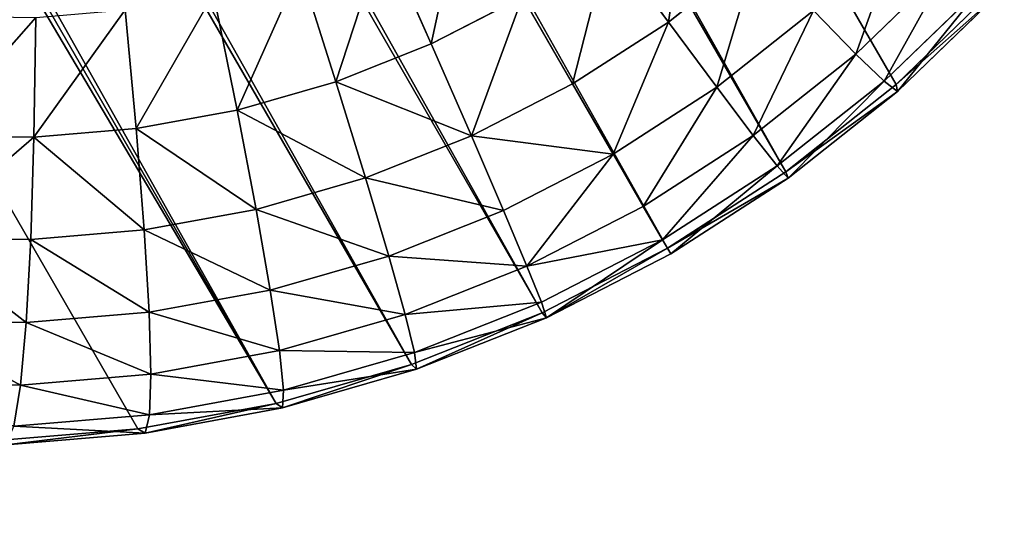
# Model space of a CAD drawing. Extents: x 34 to 1129, y -19 to 489.
# Tile 41 of 237: x 397.39 to 406.31, y 32.93 to 37.54. Entities that reach past the tile are written whole.
import ezdxf

# ---------------------------------------------------------------- set-up
doc = ezdxf.new("R2010")
doc.units = 0
doc.layers.get('0').update_dxf_attribs({"color": 13, "linetype": 'CONTINUOUS'})

# ---------------------------------------------------------------- blocks, each defined once
blk = doc.blocks.new('GROUP_6')
for p, q in [((2.3416, 18.697, 7.4078), (2.9513, 19.7143, 7.4078)), ((2.9546, 18.3694, 6), (3.5293, 19.3281, 6)), ((0.9896, 17.9749, 12), (1.535, 19.1282, 12)), ((1.0845, 17.9356, 10.4337), (1.6257, 19.0797, 10.4337)), ((1.3678, 17.8182, 8.8942), (1.8961, 18.9352, 8.8942)), ((1.8961, 18.9352, 8.8942), (2.3416, 18.697, 7.4078)), ((3.7246, 17.9578, 4.6949), (4.2552, 18.8431, 4.6949)), ((1.8345, 17.6249, 7.4078), (2.3416, 18.697, 7.4078)), ((2.3416, 18.697, 7.4078), (2.9546, 18.3694, 6)), ((2.4767, 17.3589, 6), (2.9546, 18.3694, 6)), ((2.9546, 18.3694, 6), (3.7246, 17.9578, 4.6949)), ((4.6385, 17.4693, 3.5147), (5.1168, 18.2674, 3.5147)), ((0.5598, 16.7737, 12), (0.9896, 17.9749, 12)), ((0.9896, 17.9749, 12), (0.9896, 17.9749, 1118)), ((0.9896, 17.9749, 12), (1.0845, 17.9356, 10.4337)), ((3.2833, 17.0248, 4.6949), (3.7246, 17.9578, 4.6949)), ((3.7246, 17.9578, 4.6949), (4.6385, 17.4693, 3.5147)), ((0.6581, 16.7439, 10.4337), (1.0845, 17.9356, 10.4337)), ((1.0845, 17.9356, 10.4337), (1.3678, 17.8182, 8.8942)), ((0.9515, 16.6549, 8.8942), (1.3678, 17.8182, 8.8942)), ((1.3678, 17.8182, 8.8942), (1.8345, 17.6249, 7.4078)), ((1.4349, 16.5082, 7.4078), (1.8345, 17.6249, 7.4078)), ((1.8345, 17.6249, 7.4078), (2.4767, 17.3589, 6)), ((4.2407, 16.6282, 3.5147), (4.6385, 17.4693, 3.5147)), ((4.6385, 17.4693, 3.5147), (5.6805, 16.9123, 2.4798)), ((2.1001, 16.3064, 6), (2.4767, 17.3589, 6)), ((2.4767, 17.3589, 6), (3.2833, 17.0248, 4.6949)), ((2.9356, 16.053, 4.6949), (3.2833, 17.0248, 4.6949)), ((3.2833, 17.0248, 4.6949), (4.2407, 16.6282, 3.5147)), ((0.2498, 15.5362, 12), (0.5598, 16.7737, 12)), ((0.3506, 15.5161, 10.4337), (0.6581, 16.7439, 10.4337)), ((0.5598, 16.7737, 12), (0.5598, 16.7737, 1118)), ((0.5598, 16.7737, 12), (0.6581, 16.7439, 10.4337)), ((0.6581, 16.7439, 10.4337), (0.9515, 16.6549, 8.8942)), ((0.6513, 15.4563, 8.8942), (0.9515, 16.6549, 8.8942)), ((0.9515, 16.6549, 8.8942), (1.4349, 16.5082, 7.4078)), ((3.9272, 15.7522, 3.5147), (4.2407, 16.6282, 3.5147)), ((4.2407, 16.6282, 3.5147), (5.3323, 16.1761, 2.4798)), ((1.1468, 15.3578, 7.4078), (1.4349, 16.5082, 7.4078)), ((1.4349, 16.5082, 7.4078), (2.1001, 16.3064, 6)), ((1.8285, 15.2222, 6), (2.1001, 16.3064, 6)), ((2.1001, 16.3064, 6), (2.9356, 16.053, 4.6949)), ((2.6848, 15.0518, 4.6949), (2.9356, 16.053, 4.6949)), ((2.9356, 16.053, 4.6949), (3.9272, 15.7522, 3.5147)), ((3.7011, 14.8497, 3.5147), (3.9272, 15.7522, 3.5147)), ((3.9272, 15.7522, 3.5147), (5.0579, 15.4092, 2.4798)), ((0.0626, 14.2742, 12), (0.2498, 15.5362, 12)), ((0.2498, 15.5362, 12), (0.2498, 15.5362, 1118)), ((0.2498, 15.5362, 12), (0.3506, 15.5161, 10.4337)), ((0.1649, 14.2641, 10.4337), (0.3506, 15.5161, 10.4337)), ((0.3506, 15.5161, 10.4337), (0.6513, 15.4563, 8.8942)), ((0.47, 14.2341, 8.8942), (0.6513, 15.4563, 8.8942)), ((0.6513, 15.4563, 8.8942), (1.1468, 15.3578, 7.4078)), ((0.9727, 14.1846, 7.4078), (1.1468, 15.3578, 7.4078)), ((1.1468, 15.3578, 7.4078), (1.8285, 15.2222, 6)), ((1.6645, 14.1165, 6), (1.8285, 15.2222, 6)), ((1.8285, 15.2222, 6), (2.6848, 15.0518, 4.6949)), ((2.5334, 14.0309, 4.6949), (2.6848, 15.0518, 4.6949)), ((2.6848, 15.0518, 4.6949), (3.7011, 14.8497, 3.5147)), ((3.5646, 13.9293, 3.5147), (3.7011, 14.8497, 3.5147)), ((3.7011, 14.8497, 3.5147), (4.86, 14.6191, 2.4798)), ((0, 13, 12), (0.0626, 14.2742, 12)), ((0.0626, 14.2742, 12), (0.0626, 14.2742, 1118)), ((0.0626, 14.2742, 12), (0.1649, 14.2641, 10.4337)), ((0.1028, 13, 10.4337), (0.1649, 14.2641, 10.4337)), ((0.1649, 14.2641, 10.4337), (0.47, 14.2341, 8.8942)), ((0.4094, 13, 8.8942), (0.47, 14.2341, 8.8942)), ((0.47, 14.2341, 8.8942), (0.9727, 14.1846, 7.4078)), ((0.9145, 13, 7.4078), (0.9727, 14.1846, 7.4078)), ((0.9727, 14.1846, 7.4078), (1.6645, 14.1165, 6)), ((1.6096, 13, 6), (1.6645, 14.1165, 6)), ((1.6645, 14.1165, 6), (2.5334, 14.0309, 4.6949)), ((2.4828, 13, 4.6949), (2.5334, 14.0309, 4.6949)), ((2.5334, 14.0309, 4.6949), (3.5646, 13.9293, 3.5147)), ((3.519, 13, 3.5147), (3.5646, 13.9293, 3.5147)), ((3.5646, 13.9293, 3.5147), (4.7405, 13.8135, 2.4798)), ((0, 13, 12), (0, 13, 1118)), ((0.0626, 11.7258, 12), (0, 13, 12)), ((0, 13, 12), (0.1028, 13, 10.4337)), ((0.1649, 11.7359, 10.4337), (0.1028, 13, 10.4337)), ((0.1028, 13, 10.4337), (0.4094, 13, 8.8942)), ((0.47, 11.7659, 8.8942), (0.4094, 13, 8.8942)), ((0.4094, 13, 8.8942), (0.9145, 13, 7.4078)), ((0.9727, 11.8154, 7.4078), (0.9145, 13, 7.4078)), ((0.9145, 13, 7.4078), (1.6096, 13, 6)), ((1.6645, 11.8835, 6), (1.6096, 13, 6)), ((1.6096, 13, 6), (2.4828, 13, 4.6949)), ((2.5334, 11.9691, 4.6949), (2.4828, 13, 4.6949)), ((2.4828, 13, 4.6949), (3.519, 13, 3.5147)), ((2.5334, 11.9691, 4.6949), (3.5646, 12.0707, 3.5147)), ((1.6645, 11.8835, 6), (2.5334, 11.9691, 4.6949)), ((2.6848, 10.9482, 4.6949), (2.5334, 11.9691, 4.6949)), ((0.9727, 11.8154, 7.4078), (1.6645, 11.8835, 6)), ((1.8285, 10.7778, 6), (1.6645, 11.8835, 6)), ((0.47, 11.7659, 8.8942), (0.9727, 11.8154, 7.4078)), ((1.1468, 10.6422, 7.4078), (0.9727, 11.8154, 7.4078)), ((0.0626, 11.7258, 12), (0.1649, 11.7359, 10.4337)), ((0.0626, 11.7258, 12), (0.0626, 11.7258, 1118)), ((0.2498, 10.4638, 12), (0.0626, 11.7258, 12)), ((0.1649, 11.7359, 10.4337), (0.47, 11.7659, 8.8942)), ((0.3506, 10.4839, 10.4337), (0.1649, 11.7359, 10.4337)), ((0.6513, 10.5437, 8.8942), (0.47, 11.7659, 8.8942)), ((1.1468, 10.6422, 7.4078), (1.8285, 10.7778, 6)), ((0.6513, 10.5437, 8.8942), (1.1468, 10.6422, 7.4078)), ((1.4349, 9.4918, 7.4078), (1.1468, 10.6422, 7.4078)), ((0.3506, 10.4839, 10.4337), (0.6513, 10.5437, 8.8942)), ((0.9515, 9.3451, 8.8942), (0.6513, 10.5437, 8.8942)), ((0.2498, 10.4638, 12), (0.3506, 10.4839, 10.4337)), ((0.2498, 10.4638, 12), (0.2498, 10.4638, 1118)), ((0.5598, 9.2263, 12), (0.2498, 10.4638, 12)), ((0.6581, 9.2561, 10.4337), (0.3506, 10.4839, 10.4337))]:
    blk.add_line(p, q)
mesh = blk.add_polyface()
corners = [(1.8961, 18.9352, 8.8942), (2.9513, 19.7143, 7.4078), (2.3416, 18.697, 7.4078), (2.5313, 19.995, 8.8942)]
mesh.append_faces([[corners[k] for k in face] for face in [(0, 1, 2), (1, 0, 3)]], dxfattribs={"vtx0": -1})
mesh = blk.add_polyface()
corners = [(2.3416, 18.697, 7.4078), (3.5293, 19.3281, 6), (2.9546, 18.3694, 6), (2.9513, 19.7143, 7.4078)]
mesh.append_faces([[corners[k] for k in face] for face in [(0, 1, 2), (1, 0, 3)]], dxfattribs={"vtx0": -1})
mesh = blk.add_polyface()
corners = [(2.9546, 18.3694, 6), (4.2552, 18.8431, 4.6949), (3.7246, 17.9578, 4.6949), (3.5293, 19.3281, 6)]
mesh.append_faces([[corners[k] for k in face] for face in [(0, 1, 2), (1, 0, 3)]], dxfattribs={"vtx0": -1})
mesh = blk.add_polyface()
corners = [(0.9896, 17.9749, 1118), (1.535, 19.1282, 12), (0.9896, 17.9749, 12), (1.535, 19.1282, 1118)]
mesh.append_faces([[corners[k] for k in face] for face in [(0, 1, 2), (1, 0, 3)]], dxfattribs={"vtx0": -1})
mesh = blk.add_polyface()
corners = [(0.9896, 17.9749, 12), (1.6257, 19.0797, 10.4337), (1.0845, 17.9356, 10.4337), (1.535, 19.1282, 12)]
mesh.append_faces([[corners[k] for k in face] for face in [(0, 1, 2), (1, 0, 3)]], dxfattribs={"vtx0": -1})
mesh = blk.add_polyface()
corners = [(1.0845, 17.9356, 10.4337), (1.8961, 18.9352, 8.8942), (1.3678, 17.8182, 8.8942), (1.6257, 19.0797, 10.4337)]
mesh.append_faces([[corners[k] for k in face] for face in [(0, 1, 2), (1, 0, 3)]], dxfattribs={"vtx0": -1})
mesh = blk.add_polyface()
corners = [(1.3678, 17.8182, 8.8942), (2.3416, 18.697, 7.4078), (1.8345, 17.6249, 7.4078), (1.8961, 18.9352, 8.8942)]
mesh.append_faces([[corners[k] for k in face] for face in [(0, 1, 2), (1, 0, 3)]], dxfattribs={"vtx0": -1})
mesh = blk.add_polyface()
corners = [(4.2552, 18.8431, 4.6949), (4.6385, 17.4693, 3.5147), (3.7246, 17.9578, 4.6949), (5.1168, 18.2674, 3.5147)]
mesh.append_faces([[corners[k] for k in face] for face in [(0, 1, 2), (1, 0, 3)]], dxfattribs={"vtx0": -1})
mesh = blk.add_polyface()
corners = [(1.8345, 17.6249, 7.4078), (2.9546, 18.3694, 6), (2.4767, 17.3589, 6), (2.3416, 18.697, 7.4078)]
mesh.append_faces([[corners[k] for k in face] for face in [(0, 1, 2), (1, 0, 3)]], dxfattribs={"vtx0": -1})
mesh = blk.add_polyface()
corners = [(2.4767, 17.3589, 6), (3.7246, 17.9578, 4.6949), (3.2833, 17.0248, 4.6949), (2.9546, 18.3694, 6)]
mesh.append_faces([[corners[k] for k in face] for face in [(0, 1, 2), (1, 0, 3)]], dxfattribs={"vtx0": -1})
mesh = blk.add_polyface()
corners = [(5.1168, 18.2674, 3.5147), (5.6805, 16.9123, 2.4798), (4.6385, 17.4693, 3.5147), (6.0992, 17.6109, 2.4798)]
mesh.append_faces([[corners[k] for k in face] for face in [(0, 1, 2), (1, 0, 3)]], dxfattribs={"vtx0": -1})
mesh = blk.add_polyface()
corners = [(0.9896, 17.9749, 1118), (0.5598, 16.7737, 12), (0.5598, 16.7737, 1118), (0.9896, 17.9749, 12)]
mesh.append_faces([[corners[k] for k in face] for face in [(0, 1, 2), (1, 0, 3)]], dxfattribs={"vtx0": -1})
mesh = blk.add_polyface()
corners = [(0.5598, 16.7737, 12), (1.0845, 17.9356, 10.4337), (0.6581, 16.7439, 10.4337), (0.9896, 17.9749, 12)]
mesh.append_faces([[corners[k] for k in face] for face in [(0, 1, 2), (1, 0, 3)]], dxfattribs={"vtx0": -1})
mesh = blk.add_polyface()
corners = [(3.2833, 17.0248, 4.6949), (4.6385, 17.4693, 3.5147), (4.2407, 16.6282, 3.5147), (3.7246, 17.9578, 4.6949)]
mesh.append_faces([[corners[k] for k in face] for face in [(0, 1, 2), (1, 0, 3)]], dxfattribs={"vtx0": -1})
mesh = blk.add_polyface()
corners = [(0.6581, 16.7439, 10.4337), (1.3678, 17.8182, 8.8942), (0.9515, 16.6549, 8.8942), (1.0845, 17.9356, 10.4337)]
mesh.append_faces([[corners[k] for k in face] for face in [(0, 1, 2), (1, 0, 3)]], dxfattribs={"vtx0": -1})
mesh = blk.add_polyface()
corners = [(0.9515, 16.6549, 8.8942), (1.8345, 17.6249, 7.4078), (1.4349, 16.5082, 7.4078), (1.3678, 17.8182, 8.8942)]
mesh.append_faces([[corners[k] for k in face] for face in [(0, 1, 2), (1, 0, 3)]], dxfattribs={"vtx0": -1})
mesh = blk.add_polyface()
corners = [(1.4349, 16.5082, 7.4078), (2.4767, 17.3589, 6), (2.1001, 16.3064, 6), (1.8345, 17.6249, 7.4078)]
mesh.append_faces([[corners[k] for k in face] for face in [(0, 1, 2), (1, 0, 3)]], dxfattribs={"vtx0": -1})
mesh = blk.add_polyface()
corners = [(4.6385, 17.4693, 3.5147), (5.3323, 16.1761, 2.4798), (4.2407, 16.6282, 3.5147), (5.6805, 16.9123, 2.4798)]
mesh.append_faces([[corners[k] for k in face] for face in [(0, 1, 2), (1, 0, 3)]], dxfattribs={"vtx0": -1})
mesh = blk.add_polyface()
corners = [(2.1001, 16.3064, 6), (3.2833, 17.0248, 4.6949), (2.9356, 16.053, 4.6949), (2.4767, 17.3589, 6)]
mesh.append_faces([[corners[k] for k in face] for face in [(0, 1, 2), (1, 0, 3)]], dxfattribs={"vtx0": -1})
mesh = blk.add_polyface()
corners = [(2.9356, 16.053, 4.6949), (4.2407, 16.6282, 3.5147), (3.9272, 15.7522, 3.5147), (3.2833, 17.0248, 4.6949)]
mesh.append_faces([[corners[k] for k in face] for face in [(0, 1, 2), (1, 0, 3)]], dxfattribs={"vtx0": -1})
mesh = blk.add_polyface()
corners = [(0.2498, 15.5362, 1118), (0.5598, 16.7737, 12), (0.2498, 15.5362, 12), (0.5598, 16.7737, 1118)]
mesh.append_faces([[corners[k] for k in face] for face in [(0, 1, 2), (1, 0, 3)]], dxfattribs={"vtx0": -1})
mesh = blk.add_polyface()
corners = [(0.2498, 15.5362, 12), (0.6581, 16.7439, 10.4337), (0.3506, 15.5161, 10.4337), (0.5598, 16.7737, 12)]
mesh.append_faces([[corners[k] for k in face] for face in [(0, 1, 2), (1, 0, 3)]], dxfattribs={"vtx0": -1})
mesh = blk.add_polyface()
corners = [(0.3506, 15.5161, 10.4337), (0.9515, 16.6549, 8.8942), (0.6513, 15.4563, 8.8942), (0.6581, 16.7439, 10.4337)]
mesh.append_faces([[corners[k] for k in face] for face in [(0, 1, 2), (1, 0, 3)]], dxfattribs={"vtx0": -1})
mesh = blk.add_polyface()
corners = [(0.6513, 15.4563, 8.8942), (1.4349, 16.5082, 7.4078), (1.1468, 15.3578, 7.4078), (0.9515, 16.6549, 8.8942)]
mesh.append_faces([[corners[k] for k in face] for face in [(0, 1, 2), (1, 0, 3)]], dxfattribs={"vtx0": -1})
mesh = blk.add_polyface()
corners = [(4.2407, 16.6282, 3.5147), (5.0579, 15.4092, 2.4798), (3.9272, 15.7522, 3.5147), (5.3323, 16.1761, 2.4798)]
mesh.append_faces([[corners[k] for k in face] for face in [(0, 1, 2), (1, 0, 3)]], dxfattribs={"vtx0": -1})
mesh = blk.add_polyface()
corners = [(1.1468, 15.3578, 7.4078), (2.1001, 16.3064, 6), (1.8285, 15.2222, 6), (1.4349, 16.5082, 7.4078)]
mesh.append_faces([[corners[k] for k in face] for face in [(0, 1, 2), (1, 0, 3)]], dxfattribs={"vtx0": -1})
mesh = blk.add_polyface()
corners = [(1.8285, 15.2222, 6), (2.9356, 16.053, 4.6949), (2.6848, 15.0518, 4.6949), (2.1001, 16.3064, 6)]
mesh.append_faces([[corners[k] for k in face] for face in [(0, 1, 2), (1, 0, 3)]], dxfattribs={"vtx0": -1})
mesh = blk.add_polyface()
corners = [(2.6848, 15.0518, 4.6949), (3.9272, 15.7522, 3.5147), (3.7011, 14.8497, 3.5147), (2.9356, 16.053, 4.6949)]
mesh.append_faces([[corners[k] for k in face] for face in [(0, 1, 2), (1, 0, 3)]], dxfattribs={"vtx0": -1})
mesh = blk.add_polyface()
corners = [(3.9272, 15.7522, 3.5147), (4.86, 14.6191, 2.4798), (3.7011, 14.8497, 3.5147), (5.0579, 15.4092, 2.4798)]
mesh.append_faces([[corners[k] for k in face] for face in [(0, 1, 2), (1, 0, 3)]], dxfattribs={"vtx0": -1})
mesh = blk.add_polyface()
corners = [(0.0626, 14.2742, 1118), (0.2498, 15.5362, 12), (0.0626, 14.2742, 12), (0.2498, 15.5362, 1118)]
mesh.append_faces([[corners[k] for k in face] for face in [(0, 1, 2), (1, 0, 3)]], dxfattribs={"vtx0": -1})
mesh = blk.add_polyface()
corners = [(0.0626, 14.2742, 12), (0.3506, 15.5161, 10.4337), (0.1649, 14.2641, 10.4337), (0.2498, 15.5362, 12)]
mesh.append_faces([[corners[k] for k in face] for face in [(0, 1, 2), (1, 0, 3)]], dxfattribs={"vtx0": -1})
mesh = blk.add_polyface()
corners = [(0.1649, 14.2641, 10.4337), (0.6513, 15.4563, 8.8942), (0.47, 14.2341, 8.8942), (0.3506, 15.5161, 10.4337)]
mesh.append_faces([[corners[k] for k in face] for face in [(0, 1, 2), (1, 0, 3)]], dxfattribs={"vtx0": -1})
mesh = blk.add_polyface()
corners = [(0.47, 14.2341, 8.8942), (1.1468, 15.3578, 7.4078), (0.9727, 14.1846, 7.4078), (0.6513, 15.4563, 8.8942)]
mesh.append_faces([[corners[k] for k in face] for face in [(0, 1, 2), (1, 0, 3)]], dxfattribs={"vtx0": -1})
mesh = blk.add_polyface()
corners = [(0.9727, 14.1846, 7.4078), (1.8285, 15.2222, 6), (1.6645, 14.1165, 6), (1.1468, 15.3578, 7.4078)]
mesh.append_faces([[corners[k] for k in face] for face in [(0, 1, 2), (1, 0, 3)]], dxfattribs={"vtx0": -1})
mesh = blk.add_polyface()
corners = [(1.6645, 14.1165, 6), (2.6848, 15.0518, 4.6949), (2.5334, 14.0309, 4.6949), (1.8285, 15.2222, 6)]
mesh.append_faces([[corners[k] for k in face] for face in [(0, 1, 2), (1, 0, 3)]], dxfattribs={"vtx0": -1})
mesh = blk.add_polyface()
corners = [(2.5334, 14.0309, 4.6949), (3.7011, 14.8497, 3.5147), (3.5646, 13.9293, 3.5147), (2.6848, 15.0518, 4.6949)]
mesh.append_faces([[corners[k] for k in face] for face in [(0, 1, 2), (1, 0, 3)]], dxfattribs={"vtx0": -1})
mesh = blk.add_polyface()
corners = [(3.7011, 14.8497, 3.5147), (4.7405, 13.8135, 2.4798), (3.5646, 13.9293, 3.5147), (4.86, 14.6191, 2.4798)]
mesh.append_faces([[corners[k] for k in face] for face in [(0, 1, 2), (1, 0, 3)]], dxfattribs={"vtx0": -1})
mesh = blk.add_polyface()
corners = [(0, 13, 1118), (0.0626, 14.2742, 12), (0, 13, 12), (0.0626, 14.2742, 1118)]
mesh.append_faces([[corners[k] for k in face] for face in [(0, 1, 2), (1, 0, 3)]], dxfattribs={"vtx0": -1})
mesh = blk.add_polyface()
corners = [(0, 13, 12), (0.1649, 14.2641, 10.4337), (0.1028, 13, 10.4337), (0.0626, 14.2742, 12)]
mesh.append_faces([[corners[k] for k in face] for face in [(0, 1, 2), (1, 0, 3)]], dxfattribs={"vtx0": -1})
mesh = blk.add_polyface()
corners = [(0.1649, 14.2641, 10.4337), (0.4094, 13, 8.8942), (0.1028, 13, 10.4337), (0.47, 14.2341, 8.8942)]
mesh.append_faces([[corners[k] for k in face] for face in [(0, 1, 2), (1, 0, 3)]], dxfattribs={"vtx0": -1})
mesh = blk.add_polyface()
corners = [(0.4094, 13, 8.8942), (0.9727, 14.1846, 7.4078), (0.9145, 13, 7.4078), (0.47, 14.2341, 8.8942)]
mesh.append_faces([[corners[k] for k in face] for face in [(0, 1, 2), (1, 0, 3)]], dxfattribs={"vtx0": -1})
mesh = blk.add_polyface()
corners = [(0.9727, 14.1846, 7.4078), (1.6096, 13, 6), (0.9145, 13, 7.4078), (1.6645, 14.1165, 6)]
mesh.append_faces([[corners[k] for k in face] for face in [(0, 1, 2), (1, 0, 3)]], dxfattribs={"vtx0": -1})
mesh = blk.add_polyface()
corners = [(1.6096, 13, 6), (2.5334, 14.0309, 4.6949), (2.4828, 13, 4.6949), (1.6645, 14.1165, 6)]
mesh.append_faces([[corners[k] for k in face] for face in [(0, 1, 2), (1, 0, 3)]], dxfattribs={"vtx0": -1})
mesh = blk.add_polyface()
corners = [(2.5334, 14.0309, 4.6949), (3.519, 13, 3.5147), (2.4828, 13, 4.6949), (3.5646, 13.9293, 3.5147)]
mesh.append_faces([[corners[k] for k in face] for face in [(0, 1, 2), (1, 0, 3)]], dxfattribs={"vtx0": -1})
mesh = blk.add_polyface()
corners = [(3.5646, 13.9293, 3.5147), (4.7005, 13, 2.4798), (3.519, 13, 3.5147), (4.7405, 13.8135, 2.4798)]
mesh.append_faces([[corners[k] for k in face] for face in [(0, 1, 2), (1, 0, 3)]], dxfattribs={"vtx0": -1})
mesh = blk.add_polyface()
corners = [(0.0626, 11.7258, 1118), (0, 13, 12), (0.0626, 11.7258, 12), (0, 13, 1118)]
mesh.append_faces([[corners[k] for k in face] for face in [(0, 1, 2), (1, 0, 3)]], dxfattribs={"vtx0": -1})
mesh = blk.add_polyface()
corners = [(0, 13, 12), (0.1649, 11.7359, 10.4337), (0.0626, 11.7258, 12), (0.1028, 13, 10.4337)]
mesh.append_faces([[corners[k] for k in face] for face in [(0, 1, 2), (1, 0, 3)]], dxfattribs={"vtx0": -1})
mesh = blk.add_polyface()
corners = [(0.1028, 13, 10.4337), (0.47, 11.7659, 8.8942), (0.1649, 11.7359, 10.4337), (0.4094, 13, 8.8942)]
mesh.append_faces([[corners[k] for k in face] for face in [(0, 1, 2), (1, 0, 3)]], dxfattribs={"vtx0": -1})
mesh = blk.add_polyface()
corners = [(0.4094, 13, 8.8942), (0.9727, 11.8154, 7.4078), (0.47, 11.7659, 8.8942), (0.9145, 13, 7.4078)]
mesh.append_faces([[corners[k] for k in face] for face in [(0, 1, 2), (1, 0, 3)]], dxfattribs={"vtx0": -1})
mesh = blk.add_polyface()
corners = [(0.9145, 13, 7.4078), (1.6645, 11.8835, 6), (0.9727, 11.8154, 7.4078), (1.6096, 13, 6)]
mesh.append_faces([[corners[k] for k in face] for face in [(0, 1, 2), (1, 0, 3)]], dxfattribs={"vtx0": -1})
mesh = blk.add_polyface()
corners = [(1.6096, 13, 6), (2.5334, 11.9691, 4.6949), (1.6645, 11.8835, 6), (2.4828, 13, 4.6949)]
mesh.append_faces([[corners[k] for k in face] for face in [(0, 1, 2), (1, 0, 3)]], dxfattribs={"vtx0": -1})
mesh = blk.add_polyface()
corners = [(2.4828, 13, 4.6949), (3.5646, 12.0707, 3.5147), (2.5334, 11.9691, 4.6949), (3.519, 13, 3.5147)]
mesh.append_faces([[corners[k] for k in face] for face in [(0, 1, 2), (1, 0, 3)]], dxfattribs={"vtx0": -1})
mesh = blk.add_polyface()
corners = [(2.5334, 11.9691, 4.6949), (3.7011, 11.1503, 3.5147), (2.6848, 10.9482, 4.6949), (3.5646, 12.0707, 3.5147)]
mesh.append_faces([[corners[k] for k in face] for face in [(0, 1, 2), (1, 0, 3)]], dxfattribs={"vtx0": -1})
mesh = blk.add_polyface()
corners = [(1.6645, 11.8835, 6), (2.6848, 10.9482, 4.6949), (1.8285, 10.7778, 6), (2.5334, 11.9691, 4.6949)]
mesh.append_faces([[corners[k] for k in face] for face in [(0, 1, 2), (1, 0, 3)]], dxfattribs={"vtx0": -1})
mesh = blk.add_polyface()
corners = [(0.9727, 11.8154, 7.4078), (1.8285, 10.7778, 6), (1.1468, 10.6422, 7.4078), (1.6645, 11.8835, 6)]
mesh.append_faces([[corners[k] for k in face] for face in [(0, 1, 2), (1, 0, 3)]], dxfattribs={"vtx0": -1})
mesh = blk.add_polyface()
corners = [(0.47, 11.7659, 8.8942), (1.1468, 10.6422, 7.4078), (0.6513, 10.5437, 8.8942), (0.9727, 11.8154, 7.4078)]
mesh.append_faces([[corners[k] for k in face] for face in [(0, 1, 2), (1, 0, 3)]], dxfattribs={"vtx0": -1})
mesh = blk.add_polyface()
corners = [(0.0626, 11.7258, 12), (0.3506, 10.4839, 10.4337), (0.2498, 10.4638, 12), (0.1649, 11.7359, 10.4337)]
mesh.append_faces([[corners[k] for k in face] for face in [(0, 1, 2), (1, 0, 3)]], dxfattribs={"vtx0": -1})
mesh = blk.add_polyface()
corners = [(0.2498, 10.4638, 1118), (0.0626, 11.7258, 12), (0.2498, 10.4638, 12), (0.0626, 11.7258, 1118)]
mesh.append_faces([[corners[k] for k in face] for face in [(0, 1, 2), (1, 0, 3)]], dxfattribs={"vtx0": -1})
mesh = blk.add_polyface()
corners = [(0.1649, 11.7359, 10.4337), (0.6513, 10.5437, 8.8942), (0.3506, 10.4839, 10.4337), (0.47, 11.7659, 8.8942)]
mesh.append_faces([[corners[k] for k in face] for face in [(0, 1, 2), (1, 0, 3)]], dxfattribs={"vtx0": -1})
mesh = blk.add_polyface()
corners = [(1.1468, 10.6422, 7.4078), (2.1001, 9.6936, 6), (1.4349, 9.4918, 7.4078), (1.8285, 10.7778, 6)]
mesh.append_faces([[corners[k] for k in face] for face in [(0, 1, 2), (1, 0, 3)]], dxfattribs={"vtx0": -1})
mesh = blk.add_polyface()
corners = [(0.6513, 10.5437, 8.8942), (1.4349, 9.4918, 7.4078), (0.9515, 9.3451, 8.8942), (1.1468, 10.6422, 7.4078)]
mesh.append_faces([[corners[k] for k in face] for face in [(0, 1, 2), (1, 0, 3)]], dxfattribs={"vtx0": -1})
mesh = blk.add_polyface()
corners = [(0.3506, 10.4839, 10.4337), (0.9515, 9.3451, 8.8942), (0.6581, 9.2561, 10.4337), (0.6513, 10.5437, 8.8942)]
mesh.append_faces([[corners[k] for k in face] for face in [(0, 1, 2), (1, 0, 3)]], dxfattribs={"vtx0": -1})
mesh = blk.add_polyface()
corners = [(0.2498, 10.4638, 12), (0.6581, 9.2561, 10.4337), (0.5598, 9.2263, 12), (0.3506, 10.4839, 10.4337)]
mesh.append_faces([[corners[k] for k in face] for face in [(0, 1, 2), (1, 0, 3)]], dxfattribs={"vtx0": -1})
mesh = blk.add_polyface()
corners = [(0.2498, 10.4638, 1118), (0.5598, 9.2263, 12), (0.5598, 9.2263, 1118), (0.2498, 10.4638, 12)]
mesh.append_faces([[corners[k] for k in face] for face in [(0, 1, 2), (1, 0, 3)]], dxfattribs={"vtx0": -1})
blk = doc.blocks.new('COMPONENT_1')
blk.add_blockref('GROUP_6', (0, 0))
blk = doc.blocks.new('GROUP_14')
for centre in [(249.9691, 249.9691, 5), (249.9691, 249.9691)]:
    blk.add_circle(centre, 250)
blk = doc.blocks.new('GROUP_17')
for p in [(0, 0), (0, 0, 325)]:
    blk.add_blockref('GROUP_14', p)
blk = doc.blocks.new('GROUP_26')
mesh = blk.add_polyface()
corners = [(-36.515, -34.1563, -24.3019), (154.8238, 144.8226, 120), (-36.515, -34.1563, -28.3019), (154.8238, 144.8226, 124)]
mesh.append_faces([[corners[k] for k in face] for face in [(0, 1, 2), (1, 0, 3)]], dxfattribs={"vtx0": -1})
mesh = blk.add_polyface()
corners = [(154.8238, 144.8226, 120), (-33.7825, -37.0775, -28.3019), (-36.515, -34.1563, -28.3019), (157.5563, 141.9014, 120)]
mesh.append_faces([[corners[k] for k in face] for face in [(0, 1, 2), (1, 0, 3)]], dxfattribs={"vtx0": -1})
mesh = blk.add_polyface()
corners = [(-33.7825, -37.0775, -24.3019), (154.8238, 144.8226, 124), (-36.515, -34.1563, -24.3019), (157.5563, 141.9014, 124)]
mesh.append_faces([[corners[k] for k in face] for face in [(0, 1, 2), (1, 0, 3)]], dxfattribs={"vtx0": -1})
mesh = blk.add_polyface()
corners = [(157.5563, 141.9014, 120), (-33.7825, -37.0775, -24.3019), (-33.7825, -37.0775, -28.3019), (157.5563, 141.9014, 124)]
mesh.append_faces([[corners[k] for k in face] for face in [(0, 1, 2), (1, 0, 3)]], dxfattribs={"vtx0": -1})
blk = doc.blocks.new('GROUP_25')
at = {"extrusion": (-0.165263, 0.176676, 0.970296), "rotation": 46.91163252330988}
blk.add_blockref('GROUP_26', (-353.2769, 45.8265, -60.4873), dxfattribs=at)
blk = doc.blocks.new('GROUP_24')
at = {"rotation": 344.8900966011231}
blk.add_blockref('GROUP_25', (-56.1695, 73.0995, 206), dxfattribs=at)
blk.add_blockref('GROUP_17', (0, 0))
blk = doc.blocks.new('GROUP_21')
blk.add_blockref('GROUP_24', (0, 0, 1384.5828))
at = {"extrusion": (-0.051396, 0.089021, 0.994703), "rotation": 270}
blk.add_blockref('COMPONENT_1', (-354.2501, 140.7667, -13.0422), dxfattribs=at)

msp = doc.modelspace()

# ---------------------------------------------------------------- block references
msp.add_blockref('GROUP_21', (37.6656, -13.7981, -11.8361))

doc.saveas('drawing.dxf')
